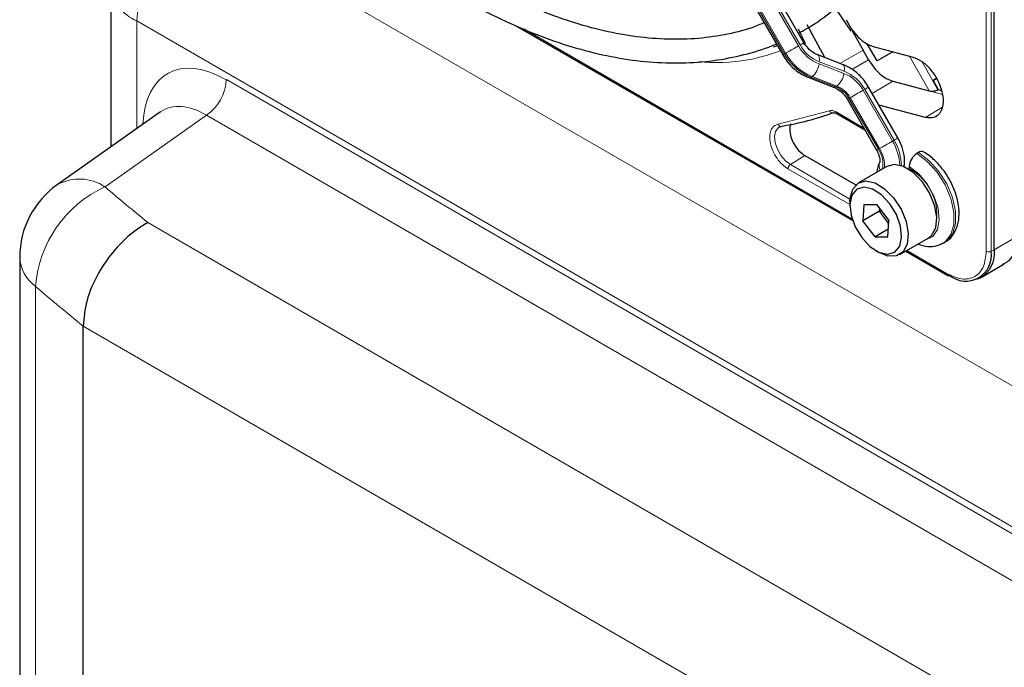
# Paper-space layout 'Blatt2' of a CAD drawing. Header units: millimetres. Extents: x 5 to 418, y 2 to 292.
# Tile 55 of 115: x 83 to 96, y 211 to 220. Entities that reach past the tile are written whole.
import ezdxf

# ---------------------------------------------------------------- set-up
doc = ezdxf.new("R2010")
doc.units = ezdxf.units.MM

psp = doc.layouts.new('Blatt2')

# ---------------------------------------------------------------- linework, layer by layer
at = {"color": 7, "linetype": 'Continuous', "lineweight": 25}
for p, q in [((96.268, 216.746), (96.268, 231.73)), ((93.583, 219.664), (89.587, 226.586)), ((89.287, 226.413), (93.283, 219.491)), ((83.804, 220.48), (83.804, 218.195)), ((94.026, 220.144), (94.246, 219.824)), ((89.533, 219.895), (94.267, 217.162)), ((93.503, 219.86), (93.599, 219.651)), ((93.878, 219.453), (93.627, 219.915)), ((94.262, 219.833), (94.417, 219.559)), ((94.614, 219.407), (94.474, 219.649)), ((94.495, 219.424), (94.417, 219.559)), ((94.56, 219.61), (95.123, 219.459)), ((94.838, 219.536), (94.614, 219.407)), ((94.128, 219.358), (93.778, 219.491)), ((93.65, 219.171), (94, 219.038)), ((94.836, 219.121), (95.349, 218.984)), ((95.405, 219.132), (95.45, 219.158)), ((95.405, 219.132), (95.45, 219.158)), ((95.451, 219.158), (95.405, 219.132)), ((95.451, 219.158), (95.405, 219.132)), ((95.405, 219.132), (95.477, 219.002)), ((94.908, 218.321), (94.495, 219.038)), ((95.473, 219), (95.477, 219.002)), ((95.477, 219.002), (95.52, 218.991)), ((94.195, 218.865), (94.608, 218.148)), ((84.503, 218.688), (83.047, 217.661)), ((95.297, 218.61), (94.641, 218.785)), ((94.047, 218.664), (94.442, 218.436)), ((95.197, 218.114), (95.174, 218.101)), ((93.593, 218.075), (94.314, 217.659)), ((94.752, 217.919), (94.352, 217.687)), ((94.857, 217.946), (94.752, 217.919)), ((95.068, 217.917), (95.068, 217.89)), ((94.231, 217.42), (94.231, 217.366)), ((94.425, 217.382), (94.414, 217.153)), ((94.65, 217.289), (94.414, 217.153)), ((94.425, 217.382), (94.607, 217.384)), ((94.607, 217.384), (94.778, 217.157)), ((94.65, 217.289), (94.652, 217.325)), ((94.65, 217.289), (94.675, 217.294)), ((94.776, 217.121), (94.65, 217.289)), ((94.586, 216.926), (94.414, 217.153)), ((94.767, 216.928), (94.778, 217.157)), ((94.772, 217.034), (94.586, 216.926)), ((94.586, 216.926), (94.767, 216.928)), ((94.935, 216.677), (95.336, 216.908)), ((94.596, 216.733), (94.643, 216.706)), ((95.021, 216.727), (95.614, 216.384)), ((95.549, 216.839), (95.572, 216.852)), ((82.517, 216.64), (82.517, 153.602)), ((96.096, 216.365), (96.409, 216.546)), ((96.024, 216.331), (96.069, 216.351)), ((83.412, 215.667), (83.412, 215.666)), ((83.412, 152.511), (83.412, 215.666))]:
    psp.add_line(p, q, dxfattribs=at)
at = {"color": 7, "linetype": 'Continuous', "lineweight": 18}
for p, q in [((96.154, 216.725), (96.154, 231.709)), ((96.222, 216.723), (96.222, 231.707)), ((89.508, 226.541), (93.505, 219.619)), ((93.529, 219.632), (89.532, 226.554)), ((89.311, 226.427), (93.307, 219.504)), ((93.324, 219.514), (89.327, 226.436)), ((85.008, 221.473), (106.135, 209.277)), ((139.788, 187.863), (84.171, 219.97)), ((84.171, 219.97), (84.171, 218.453)), ((89.629, 219.857), (94.26, 217.183)), ((93.599, 219.651), (93.569, 219.642)), ((93.307, 219.504), (93.324, 219.514)), ((94.417, 219.559), (94.091, 219.372)), ((93.795, 219.364), (94.145, 219.231)), ((94.15, 219.261), (93.799, 219.394)), ((94.26, 219.284), (94.495, 219.424)), ((95.349, 218.984), (95.073, 219.473)), ((95.25, 219.396), (95.473, 219)), ((85.433, 219.143), (138.526, 188.493)), ((93.698, 219.185), (93.681, 219.176)), ((93.681, 219.176), (94.032, 219.043)), ((94.048, 219.053), (93.698, 219.185)), ((94.836, 219.121), (94.546, 218.949)), ((94.032, 219.043), (94.048, 219.053)), ((94.416, 218.993), (94.83, 218.276)), ((94.854, 218.29), (94.44, 219.006)), ((95.349, 218.984), (95.535, 218.934)), ((94.235, 218.888), (94.218, 218.879)), ((94.218, 218.879), (94.632, 218.162)), ((94.649, 218.171), (94.235, 218.888)), ((93.219, 218.514), (93.941, 218.703)), ((94.037, 218.687), (94.428, 218.461)), ((95.528, 218.749), (95.297, 218.61)), ((85.153, 218.642), (83.721, 217.632)), ((138.247, 187.992), (85.153, 218.642)), ((94.854, 218.29), (94.83, 218.276)), ((93.593, 218.075), (93.391, 217.946)), ((94.231, 217.381), (93.357, 217.886)), ((94.232, 217.46), (93.391, 217.946)), ((84.324, 217.127), (135.794, 187.414)), ((96.268, 216.746), (96.582, 216.927)), ((95.036, 216.735), (95.604, 216.407)), ((96.222, 216.723), (96.268, 216.746)), ((82.739, 216.229), (82.739, 153.191)), ((135.031, 185.868), (83.412, 215.667))]:
    psp.add_line(p, q, dxfattribs=at)
at = {"color": 7, "linetype": 'Continuous', "lineweight": 18, "flags": 128}
for points in [[(93.583, 219.664), (93.582, 219.663), (93.575, 219.659), (93.563, 219.652), (93.548, 219.643), (93.529, 219.632)], [(93.307, 219.504), (93.295, 219.497), (93.287, 219.492), (93.283, 219.491), (93.283, 219.491)], [(93.505, 219.619), (93.483, 219.606), (93.459, 219.592), (93.433, 219.577), (93.408, 219.563), (93.383, 219.548), (93.361, 219.535), (93.341, 219.524), (93.324, 219.514)], [(93.778, 219.491), (93.784, 219.487), (93.793, 219.477), (93.799, 219.462), (93.802, 219.442), (93.802, 219.42), (93.799, 219.394)], [(94.128, 219.358), (94.135, 219.354), (94.144, 219.344), (94.15, 219.329), (94.153, 219.309), (94.153, 219.287), (94.15, 219.261)], [(94.416, 218.993), (94.394, 218.98), (94.37, 218.966), (94.345, 218.951), (94.319, 218.937), (94.295, 218.923), (94.272, 218.909), (94.252, 218.898), (94.235, 218.888)], [(94.495, 219.038), (94.493, 219.037), (94.486, 219.033), (94.475, 219.027), (94.459, 219.018), (94.44, 219.006)], [(94.218, 218.879), (94.206, 218.871), (94.198, 218.867), (94.195, 218.865), (94.195, 218.865)], [(93.391, 217.946), (93.321, 218), (93.258, 218.074), (93.208, 218.162), (93.178, 218.253), (93.169, 218.34), (93.183, 218.412), (93.218, 218.463), (93.237, 218.476)], [(94.83, 218.276), (94.808, 218.263), (94.784, 218.249), (94.758, 218.235), (94.733, 218.22), (94.708, 218.206), (94.686, 218.193), (94.666, 218.181), (94.649, 218.171)], [(94.908, 218.321), (94.907, 218.32), (94.9, 218.316), (94.888, 218.31), (94.873, 218.301), (94.854, 218.29)], [(94.632, 218.162), (94.62, 218.155), (94.612, 218.15), (94.608, 218.148), (94.608, 218.148)], [(95.572, 216.852), (95.6, 216.871), (95.681, 216.972), (95.723, 217.115), (95.722, 217.289), (95.679, 217.48), (95.597, 217.673), (95.483, 217.853), (95.346, 218.004), (95.197, 218.114)], [(95.174, 218.101), (95.323, 217.99), (95.46, 217.839), (95.574, 217.66), (95.655, 217.467), (95.698, 217.275), (95.699, 217.101), (95.657, 216.958), (95.577, 216.858), (95.547, 216.838)], [(95.289, 216.881), (95.3, 216.883), (95.4, 216.931), (95.466, 217.029), (95.492, 217.167), (95.474, 217.332), (95.415, 217.507), (95.321, 217.674), (95.201, 217.815), (95.068, 217.917)]]:
    psp.add_lwpolyline(points, dxfattribs=at)
at = {"color": 7, "linetype": 'Continuous', "lineweight": 25, "flags": 128}
for points in [[(93.21, 219.618), (93.195, 219.615), (93.146, 219.602)], [(95.336, 216.908), (95.384, 216.947), (95.441, 217.056), (95.456, 217.204), (95.426, 217.374), (95.354, 217.548), (95.249, 217.708), (95.122, 217.836), (94.986, 217.919), (94.857, 217.946)], [(94.231, 217.42), (94.233, 217.47), (94.27, 217.6), (94.347, 217.684), (94.456, 217.715)], [(94.456, 217.715), (94.585, 217.687), (94.721, 217.605), (94.848, 217.477), (94.953, 217.317), (95.025, 217.143), (95.055, 216.972), (95.041, 216.825), (94.983, 216.716), (94.889, 216.658), (94.768, 216.656), (94.643, 216.706)], [(94.43, 217.627), (94.329, 217.597), (94.26, 217.514), (94.231, 217.388), (94.247, 217.233), (94.305, 217.069), (94.397, 216.916), (94.514, 216.791), (94.641, 216.711), (94.762, 216.683), (94.863, 216.713), (94.933, 216.796), (94.961, 216.923), (94.945, 217.077), (94.888, 217.241), (94.795, 217.394), (94.678, 217.519), (94.551, 217.6), (94.43, 217.627)]]:
    psp.add_lwpolyline(points, dxfattribs=at)
at = {"color": 7, "linetype": 'Continuous', "lineweight": 18}
for centre, radius, start, end in [((86.103, 219.878), 1.935, 124.4666, 177.2658), ((84.406, 220.525), 0.603, 184.2707, 247.0494), ((93.96, 219.87), 0.748, 209.265, 248.105), ((93.977, 219.88), 0.748, 209.265, 248.105), ((94.011, 219.902), 0.58, 209.265, 248.105), ((94.002, 219.897), 0.543, 209.265, 248.105), ((93.521, 219.397), 0.276, 309.8792, 353.0863), ((93.871, 219.264), 0.276, 309.8792, 353.0863), ((93.943, 218.728), 0.543, 29.265, 68.105), ((93.934, 218.723), 0.58, 29.265, 68.105), ((84.788, 219.174), 0.645, 304.4666, 357.2658), ((93.66, 219.204), 0.0351, 252.5632, 306.0382), ((94.011, 219.071), 0.0351, 252.5043, 306.0437), ((93.892, 218.696), 0.374, 29.265, 68.105), ((93.909, 218.705), 0.374, 29.265, 68.105), ((94.222, 217.905), 0.713, 2.5052, 31.37), ((94.256, 217.923), 0.701, 0.5048, 31.5259), ((94.306, 217.947), 0.391, 350.6809, 33.3487), ((94.242, 217.919), 0.479, 357.6936, 31.7563), ((94.751, 217.933), 0.11, 157.4944, 216.7846), ((94.709, 217.231), 0.75, 343.1142, 61.3945), ((83.36, 217.096), 0.646, 56.0637, 118.999), ((84.421, 216.098), 1.687, 114.5336, 175.542), ((96.19, 216.794), 0.0777, 242.8052, 294.3071), ((83.057, 216.666), 0.54, 182.7998, 234.055), ((95.629, 216.405), 0.0249, 174.0146, 234.6732)]:
    psp.add_arc(centre, radius, start, end, dxfattribs=at)
at = {"color": 7, "linetype": 'Continuous', "lineweight": 25}
for centre, radius, start, end in [((92.657, 222.316), 3.877, 279.1105, 290.2144), ((95.241, 218.057), 0.0719, 64.0394, 127.2538), ((95.298, 217.907), 0.231, 122.6055, 177.3945), ((83.767, 216.64), 1.25, 125.1842, 180), ((95.865, 216.665), 0.362, 230.7967, 9.214), ((95.871, 216.699), 0.401, 299.7173, 6.7628), ((95.624, 216.405), 0.0233, 244.1059, 300.3461)]:
    psp.add_arc(centre, radius, start, end, dxfattribs=at)
at = {"color": 7, "linetype": 'Continuous', "lineweight": 18}
for centre, major_axis, ratio, start_param, end_param in [((85.436, 217.778), (-0.836, 1.447), 0.575802, 5.499237, 7.029782), ((85.141, 217.608), (-0.595, 1.106), 0.57441, 5.516407, 6.352576), ((164.9, 254.249), (98.708, 4.73), 0.606667, 3.718289, 3.728941), ((164.946, 253.257), (99.959, 4.727), 0.606312, 3.718689, 3.730403)]:
    psp.add_ellipse(centre, major_axis=major_axis, ratio=ratio, start_param=start_param, end_param=end_param, dxfattribs=at)
at = {"color": 7, "linetype": 'Continuous', "lineweight": 25}
for points, knots in [([(93.504, 219.801), (93.523, 219.81), (93.667, 219.879), (93.912, 220.052), (94.235, 220.321), (94.525, 220.638), (94.783, 220.994), (95.009, 221.39), (95.2, 221.823), (95.356, 222.291), (95.476, 222.791), (95.558, 223.322), (95.603, 223.878), (95.61, 224.458), (95.579, 225.057), (95.511, 225.674), (95.405, 226.303), (95.264, 226.942), (95.087, 227.588), (94.875, 228.236), (94.63, 228.883), (94.352, 229.526), (94.052, 230.15), (93.831, 230.553), (93.723, 230.748)], [0, 0, 0, 0, 0.0070224, 0.0538172, 0.1005997, 0.1474361, 0.1943917, 0.2415026, 0.2887732, 0.3361837, 0.3837019, 0.4312933, 0.478928, 0.5265829, 0.5742402, 0.6218896, 0.6695267, 0.7171498, 0.7647589, 0.8123553, 0.8599409, 0.9075179, 0.9550887, 1, 1, 1, 1]), ([(93.021, 219.945), (92.963, 219.921), (92.784, 219.845), (92.458, 219.768), (92.045, 219.712), (91.613, 219.707), (91.166, 219.748), (90.705, 219.837), (90.233, 219.973), (89.753, 220.155), (89.305, 220.364), (88.932, 220.567), (88.559, 220.79), (88.148, 221.064), (87.664, 221.43), (87.186, 221.833), (86.716, 222.273), (86.259, 222.746), (85.816, 223.25), (85.391, 223.782), (84.985, 224.339), (84.637, 224.858), (84.436, 225.197), (84.353, 225.337)], [0, 0, 0, 0, 0.024649, 0.076789, 0.128757, 0.180513, 0.232071, 0.283468, 0.334752, 0.385965, 0.437141, 0.476365, 0.503222, 0.554373, 0.605545, 0.656731, 0.707934, 0.759153, 0.810386, 0.861633, 0.912889, 0.964152, 1, 1, 1, 1]), ([(84.065, 225.171), (84.11, 225.092), (84.274, 224.809), (84.582, 224.338), (84.987, 223.763), (85.415, 223.213), (85.861, 222.689), (86.323, 222.195), (86.799, 221.733), (87.286, 221.307), (87.782, 220.918), (88.263, 220.583), (88.668, 220.334), (89.072, 220.11), (89.498, 219.902), (90, 219.7), (90.496, 219.546), (90.984, 219.439), (91.459, 219.381), (91.92, 219.372), (92.365, 219.411), (92.786, 219.504), (93.062, 219.585), (93.19, 219.647), (93.192, 219.649)], [0, 0, 0, 0, 0.01943, 0.069936, 0.120444, 0.170959, 0.221483, 0.272019, 0.322569, 0.373136, 0.423723, 0.474329, 0.518625, 0.545295, 0.595931, 0.646585, 0.697225, 0.747827, 0.79836, 0.848782, 0.899057, 0.949155, 0.999073, 1, 1, 1, 1]), ([(93.778, 219.491), (93.762, 219.498), (93.714, 219.519), (93.642, 219.576), (93.602, 219.637), (93.583, 219.664)], [0, 0, 0, 0, 0.216551, 0.651699, 1, 1, 1, 1]), ([(93.283, 219.491), (93.302, 219.461), (93.355, 219.378), (93.468, 219.266), (93.579, 219.199), (93.641, 219.174), (93.65, 219.171)], [0, 0, 0, 0, 0.209643, 0.585012, 0.93779, 1, 1, 1, 1]), ([(94.495, 219.424), (94.518, 219.387), (94.565, 219.313), (94.652, 219.223), (94.745, 219.153), (94.806, 219.132), (94.836, 219.121)], [0, 0, 0, 0, 0.249963, 0.499997, 0.749957, 1, 1, 1, 1]), ([(94.495, 219.038), (94.476, 219.068), (94.423, 219.151), (94.31, 219.262), (94.199, 219.33), (94.137, 219.354), (94.128, 219.358)], [0, 0, 0, 0, 0.209643, 0.585012, 0.93779, 1, 1, 1, 1]), ([(94, 219.038), (94.016, 219.031), (94.064, 219.01), (94.136, 218.953), (94.176, 218.892), (94.195, 218.865)], [0, 0, 0, 0, 0.216551, 0.651699, 1, 1, 1, 1]), ([(95.349, 218.984), (95.359, 218.982), (95.377, 218.978), (95.41, 218.98), (95.437, 218.985), (95.459, 218.993), (95.468, 218.998), (95.473, 219)], [0, 0, 0, 0, 0.275668, 0.508228, 0.733527, 0.862271, 1, 1, 1, 1]), ([(93.996, 218.676), (94.001, 218.677), (94.009, 218.679), (94.031, 218.674), (94.044, 218.665), (94.047, 218.663)], [0, 0, 0, 0, 0.440334, 0.872371, 1, 1, 1, 1]), ([(93.24, 218.474), (93.245, 218.479), (93.251, 218.485), (93.261, 218.484), (93.262, 218.484)], [0, 0, 0, 0, 0.937573, 1, 1, 1, 1]), ([(93.398, 218.521), (93.394, 218.513), (93.383, 218.492), (93.382, 218.461), (93.381, 218.441)], [0, 0, 0, 0, 0.333442, 1, 1, 1, 1]), ([(94.991, 217.911), (94.992, 217.912), (95.005, 217.953), (95.003, 218.047), (94.977, 218.187), (94.931, 218.278), (94.908, 218.321)], [0, 0, 0, 0, 0.0088466, 0.3316958, 0.6789478, 1, 1, 1, 1]), ([(94.608, 218.148), (94.616, 218.134), (94.634, 218.1), (94.65, 218.048), (94.655, 218.005), (94.652, 217.979), (94.651, 217.976), (94.65, 217.975)], [0, 0, 0, 0, 0.176806, 0.422684, 0.629977, 0.82324, 1, 1, 1, 1]), ([(95.57, 216.856), (95.58, 216.861), (95.633, 216.883), (95.699, 216.966), (95.758, 217.093), (95.778, 217.247), (95.761, 217.42), (95.705, 217.604), (95.614, 217.783), (95.495, 217.943), (95.377, 218.056), (95.3, 218.105), (95.272, 218.122)], [0, 0, 0, 0, 0.0267194, 0.1304061, 0.2330933, 0.3419685, 0.4582346, 0.577095, 0.6956962, 0.8145455, 0.9345695, 1, 1, 1, 1]), ([(94.65, 217.975), (94.637, 217.947), (94.618, 217.905), (94.614, 217.855), (94.612, 217.838)], [0, 0, 0, 0, 0.65039, 1, 1, 1, 1]), ([(84.324, 217.127), (84.323, 217.126), (84.268, 217.096), (84.106, 216.993), (83.854, 216.759), (83.611, 216.41), (83.445, 216.025), (83.423, 215.787), (83.412, 215.667)], [0, 0, 0, 0, 0.003715, 0.113866, 0.336164, 0.557701, 0.778843, 1, 1, 1, 1]), ([(96.39, 216.541), (96.415, 216.554), (96.477, 216.585), (96.547, 216.678), (96.591, 216.799), (96.609, 216.897), (96.605, 216.953), (96.604, 216.962)], [0, 0, 0, 0, 0.178353, 0.449155, 0.712576, 0.95398, 1, 1, 1, 1]), ([(95.192, 216.825), (95.237, 216.811), (95.327, 216.784), (95.451, 216.791), (95.517, 216.827), (95.544, 216.842)], [0, 0, 0, 0, 0.374213, 0.743733, 1, 1, 1, 1])]:
    psp.add_open_spline(points, degree=3, knots=knots, dxfattribs=at)
for points in [[(94.18, 219.988), (94.204, 219.943), (94.25, 219.852), (94.347, 219.738), (94.454, 219.65), (94.525, 219.623), (94.56, 219.61)], [(95.123, 219.459), (95.167, 219.441), (95.254, 219.406), (95.383, 219.279), (95.483, 219.119), (95.543, 218.945), (95.552, 218.785), (95.508, 218.664), (95.421, 218.595), (95.338, 218.605), (95.297, 218.61)], [(93.381, 218.441), (93.385, 218.407), (93.391, 218.34), (93.44, 218.231), (93.51, 218.134), (93.565, 218.095), (93.593, 218.075)]]:
    psp.add_open_spline(points, degree=3, dxfattribs=at)
at = {"color": 7, "linetype": 'Continuous', "lineweight": 18}
for points, knots in [([(93.251, 219.547), (93.154, 219.515), (92.843, 219.415), (92.454, 219.368), (92.154, 219.393), (92.102, 219.397)], [0, 0, 0, 0, 0.27373, 0.875899, 1, 1, 1, 1]), ([(93.941, 218.703), (93.944, 218.697), (93.951, 218.687), (93.966, 218.677), (93.982, 218.673), (93.992, 218.676), (93.997, 218.678)], [0, 0, 0, 0, 0.2500006, 0.5000007, 0.7500004, 1, 1, 1, 1]), ([(94.037, 218.687), (94.038, 218.682), (94.039, 218.673), (94.043, 218.665), (94.047, 218.664), (94.047, 218.664)], [0, 0, 0, 0, 0.4834627, 0.9669254, 1, 1, 1, 1]), ([(93.357, 217.886), (93.33, 217.904), (93.275, 217.942), (93.2, 218.032), (93.142, 218.136), (93.106, 218.243), (93.095, 218.345), (93.112, 218.431), (93.153, 218.493), (93.197, 218.507), (93.219, 218.514)], [0, 0, 0, 0, 0.121712, 0.25, 0.378287, 0.499999, 0.621712, 0.75, 0.878288, 1, 1, 1, 1]), ([(95.604, 216.407), (95.673, 216.376), (95.779, 216.327), (95.908, 216.333), (95.996, 216.364), (96.067, 216.425), (96.135, 216.533), (96.147, 216.649), (96.154, 216.725)], [0, 0, 0, 0, 0.239457, 0.368361, 0.5, 0.631639, 0.760543, 1, 1, 1, 1])]:
    psp.add_open_spline(points, degree=3, knots=knots, dxfattribs=at)
for points in [[(93.941, 218.703), (93.955, 218.706), (93.984, 218.712), (94.019, 218.695), (94.037, 218.687)], [(93.219, 218.514), (93.221, 218.508), (93.227, 218.497), (93.241, 218.487), (93.257, 218.483), (93.266, 218.486), (93.271, 218.488)], [(93.357, 217.886), (93.358, 217.891), (93.359, 217.902), (93.366, 217.92), (93.377, 217.936), (93.386, 217.942), (93.391, 217.946)]]:
    psp.add_open_spline(points, degree=3, dxfattribs=at)

doc.saveas('drawing.dxf')
